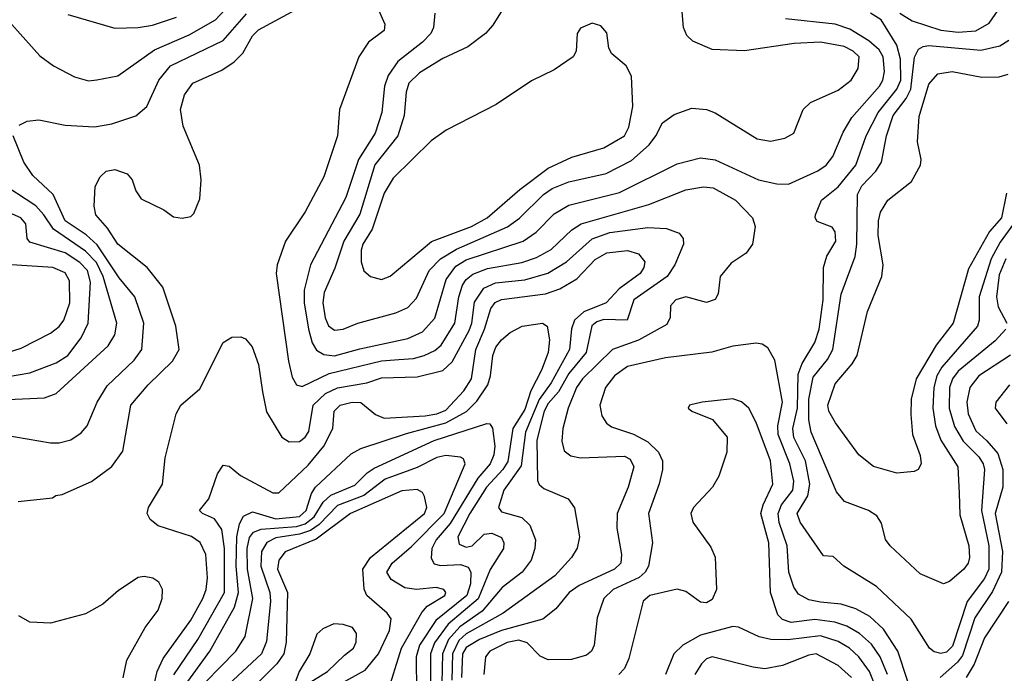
# Model space of a CAD drawing. Extents: x 997028 to 1115134, y 536408 to 618974.
# Tile 14 of 256: x 1000520 to 1003882, y 555569 to 557802. Entities that reach past the tile are written whole.
import ezdxf

# ---------------------------------------------------------------- set-up
doc = ezdxf.new("R2010")
doc.units = 0

msp = doc.modelspace()

# ---------------------------------------------------------------- linework, layer by layer
at = {"layer": '0CON10XD'}
for points in [[(1000425, 557861.1), (1000589.2, 557679.2), (1000635, 557644.5), (1000707.4, 557607.4), (1000755, 557593.5), (1000783.8, 557596.2), (1000855, 557610), (1000980.6, 557699.4), (1001099.3, 557750.7), (1001188.7, 557801.3), (1001454, 558086)], [(1002167.1, 557835), (1002136.1, 557783.9), (1002110.6, 557755), (1002050.1, 557709.9), (1001965, 557670), (1001885, 557620.3), (1001848.4, 557585), (1001839.3, 557555), (1001832.6, 557475), (1001811.1, 557405), (1001733.3, 557306.7), (1001682.1, 557137.9), (1001626.7, 557045), (1001596.7, 556953.3), (1001560.1, 556869.9), (1001554.8, 556835), (1001563.6, 556783.6), (1001575, 556756.2), (1001595, 556741.9), (1001625, 556744.7), (1001675, 556765.3), (1001805, 556800.9), (1001845, 556819.3), (1001875, 556850.5), (1001918.4, 556945), (1001956.7, 556985), (1002011.6, 557018.4), (1002185.6, 557094.4), (1002226.3, 557123.7), (1002308.8, 557205), (1002338.5, 557225), (1002395, 557248.4), (1002522.9, 557277.1), (1002609.3, 557320.7), (1002670, 557375), (1002692.7, 557405), (1002715, 557450), (1002755, 557478), (1002815, 557500), (1002865, 557495.7), (1002895, 557484.3), (1003038.8, 557395), (1003083.4, 557386.6), (1003133.2, 557396.8), (1003163.8, 557415), (1003195.7, 557495), (1003220.6, 557519.4), (1003315, 557561.5), (1003358.8, 557595), (1003383.3, 557635), (1003386.4, 557675), (1003365.9, 557695), (1003335, 557710.2), (1003254.5, 557725.5), (1003165, 557720.4), (1002995, 557695.4), (1002885, 557700.5), (1002818.7, 557728.7), (1002797.6, 557747.6), (1002787.1, 557775), (1002771.4, 557965)], [(1001705, 557927.5), (1001766.7, 557786.7), (1001764.2, 557765), (1001711.4, 557725), (1001677.8, 557675), (1001612.5, 557495), (1001605.4, 557405), (1001558.8, 557265), (1001495, 557145.7), (1001427.7, 557045), (1001398.8, 556965), (1001395.4, 556934.6), (1001437.6, 556635), (1001450.8, 556580.8), (1001465.6, 556555), (1001485, 556548.6), (1001577.2, 556592.8), (1001755, 556636.2), (1001815, 556640.7), (1001865, 556644.9), (1001901.5, 556655), (1001938.1, 556671.9), (1001959.8, 556690.2), (1002005.5, 556765), (1002019.6, 556855), (1002032.5, 556895), (1002045.2, 556915), (1002067.5, 556932.5), (1002117.7, 556952.3), (1002235, 556972.9), (1002285, 556989.3), (1002335, 557016.5), (1002405.7, 557084.3), (1002437.3, 557105), (1002668.7, 557171.3), (1002795, 557220.8), (1002855, 557231.6), (1002887.8, 557227.8), (1002964.4, 557185), (1003022.2, 557125), (1003031.9, 557095), (1003021.9, 557035), (1003000.8, 557005), (1002949.5, 556970.5), (1002911.9, 556925), (1002905.7, 556865), (1002895, 556846), (1002865, 556835.7), (1002795, 556855.4), (1002760.8, 556845), (1002742.2, 556825), (1002741.1, 556785), (1002729.6, 556760.4), (1002633, 556707), (1002544.2, 556675.8), (1002441.6, 556575), (1002421.9, 556545), (1002392.9, 556475), (1002375.3, 556405), (1002371.7, 556361.7), (1002379.3, 556329.3), (1002402.2, 556312.2), (1002435, 556305.5), (1002585, 556310.8), (1002605, 556301.1), (1002617.6, 556275), (1002598.4, 556205), (1002560.4, 556115), (1002559.2, 556065), (1002575.5, 555975), (1002573.3, 555945), (1002550.6, 555925), (1002430.6, 555869.4), (1002396.1, 555845), (1002351.1, 555788.9), (1002305.9, 555754.1), (1002165.6, 555715.6), (1002090.5, 555685), (1002045, 555657.4), (1002032.5, 555635), (1002028.3, 555555)], [(1003525, 557824.6), (1003567.7, 557797.7), (1003665, 557766.1), (1003725, 557759.1), (1003785.5, 557764.5), (1003830.2, 557789.8), (1003879, 557861)], [(1000515, 556155.8), (1000631.7, 556168.3), (1000643, 556177), (1000665, 556180), (1000765, 556224.4), (1000834.7, 556275.3), (1000871.7, 556328.3), (1000900, 556485), (1000958.5, 556555), (1001042.1, 556635), (1001064.5, 556675), (1001053.6, 556755), (1001008.4, 556888.4), (1000955.8, 556955.8), (1000854.7, 557035), (1000819.9, 557089.9), (1000779.5, 557135), (1000774.5, 557165.5), (1000778.3, 557231.7), (1000794.4, 557265.6), (1000815.7, 557284.3), (1000845, 557290.8), (1000886.7, 557275), (1000904, 557255), (1000917, 557217), (1000935, 557190), (1001012.7, 557152.7), (1001045, 557128.8), (1001075, 557123.8), (1001105, 557130), (1001115, 557140), (1001135, 557190), (1001140, 557255), (1001134, 557305), (1001078.7, 557438.7), (1001068.9, 557495), (1001082.9, 557545), (1001111.2, 557585), (1001209.8, 557630.2), (1001252.4, 557657.6), (1001282.3, 557687.7), (1001315, 557746.5), (1001335, 557767.8), (1001476.4, 557843.6)], [(1000518.1, 557441.9), (1000545, 557455.6), (1000585, 557460.5), (1000675, 557442.1), (1000775, 557436.6), (1000835, 557446), (1000916.2, 557473.8), (1000954, 557506), (1000995, 557595.4), (1001035, 557644.2), (1001215, 557731.2), (1001295, 557822.4)], [(1000685, 557820), (1000845, 557772.9), (1000925, 557775.3), (1000974, 557784), (1001055, 557811.1)], [(1001937.1, 557825), (1001933.1, 557775), (1001923.6, 557755), (1001895, 557725.2), (1001810.8, 557659.2), (1001778.2, 557611.8), (1001766, 557575), (1001757.1, 557485), (1001734.2, 557415), (1001677.5, 557325), (1001633.2, 557195), (1001512.9, 556965), (1001491.4, 556878.6), (1001491.2, 556835), (1001506.2, 556745), (1001518.4, 556698.4), (1001533.3, 556673.3), (1001558.4, 556658.4), (1001595, 556654.2), (1001682.1, 556677.9), (1001845, 556713), (1001895, 556735.7), (1001938, 556782), (1001976.8, 556915), (1002009.9, 556960.1), (1002045, 556981.6), (1002239.2, 557045), (1002283.4, 557076.6), (1002345, 557138.8), (1002395, 557169), (1002568.2, 557211.9), (1002765, 557309.2), (1002845, 557330), (1002895, 557323.2), (1003042.9, 557255), (1003105, 557241.2), (1003145, 557240), (1003245, 557285.2), (1003273.4, 557305), (1003296.9, 557335), (1003332.3, 557417.7), (1003361.9, 557468.1), (1003456.3, 557575), (1003467.3, 557595), (1003472.8, 557625), (1003468.6, 557675), (1003455, 557699.1), (1003419.9, 557729.9), (1003355, 557769.5), (1003305, 557786.4), (1003135.6, 557805.6)], [(1003887.4, 556745), (1003851.4, 556705), (1003725, 556601.2), (1003705.2, 556575), (1003694.9, 556545), (1003694, 556475), (1003712.3, 556412.3), (1003741.7, 556361.7), (1003795, 556308.6), (1003809.8, 556285), (1003814.1, 556265), (1003804.6, 556125), (1003829.7, 556005), (1003829.8, 555925), (1003815, 555892.5), (1003755.7, 555814.3), (1003705, 555661.2), (1003685, 555641.5), (1003665, 555636.2), (1003642.5, 555642.5), (1003626.5, 555655), (1003564.3, 555754.3), (1003446.1, 555866.1), (1003334.5, 555934.5), (1003298.3, 555968.3), (1003265, 555970), (1003185, 556085.5), (1003174.8, 556115), (1003211.6, 556175), (1003218.5, 556215), (1003202.9, 556295), (1003163.4, 556375), (1003159.6, 556405), (1003175.5, 556475), (1003178.6, 556591.4), (1003192.1, 556627.9), (1003235, 556698.9), (1003250.5, 556745), (1003263.3, 556845), (1003264.8, 556955.2), (1003276.3, 556993.7), (1003306.4, 557045), (1003305, 557077.5), (1003295, 557093.3), (1003243.2, 557113.2), (1003236.2, 557125), (1003238, 557135), (1003258, 557185), (1003315, 557231.3), (1003374.8, 557305), (1003410.7, 557405), (1003451.3, 557485), (1003515.6, 557564.4), (1003529.1, 557595), (1003527.3, 557667.3), (1003515.1, 557715.1), (1003461.3, 557801.3), (1003425, 557823.9)], [(1001755, 556914), (1001785, 556926.2), (1001925.7, 557044.3), (1002062.7, 557095), (1002116.6, 557125), (1002227.8, 557222.2), (1002324.6, 557295.4), (1002405, 557331.9), (1002515, 557363.8), (1002585.4, 557405), (1002600, 557435), (1002613.8, 557505), (1002608.8, 557608.8), (1002590.8, 557645), (1002542, 557685), (1002532, 557705), (1002525, 557757.5), (1002505, 557781.2), (1002475, 557790), (1002435, 557773.3), (1002423.8, 557755), (1002420, 557695), (1002410, 557675), (1002345, 557630.6), (1002267.3, 557592.7), (1002147.1, 557512.9), (1001975.8, 557425), (1001925, 557388.1), (1001795, 557260.5), (1001765, 557209.5), (1001723.6, 557086.4), (1001692.1, 557035), (1001686.5, 557015), (1001686.2, 556975), (1001695, 556944.2), (1001718, 556925), (1001755, 556914)], [(1003990.3, 557209.7), (1003868.4, 557041.6), (1003837.5, 556985), (1003796.7, 556855), (1003796.1, 556775), (1003790.9, 556755), (1003669.4, 556615), (1003652.4, 556585), (1003641.4, 556545), (1003638, 556475), (1003647.2, 556415), (1003665.6, 556365), (1003723.2, 556275), (1003728.4, 556185), (1003730.4, 556110.4), (1003760.8, 556005), (1003763.5, 555965), (1003758.5, 555945), (1003744.4, 555925), (1003695, 555882.9), (1003675, 555874.2), (1003595, 555908.9), (1003492.9, 556005), (1003476.4, 556026.4), (1003462.4, 556082.4), (1003447.5, 556107.5), (1003418, 556125), (1003336.5, 556156.5), (1003309.5, 556189.5), (1003222.8, 556392.8), (1003214.9, 556434.9), (1003214.6, 556505.4), (1003229.1, 556580.9), (1003278.7, 556641.3), (1003296.6, 556675), (1003325.2, 556864.8), (1003373.1, 556993.1), (1003378.9, 557035), (1003380.8, 557205), (1003395.6, 557235), (1003443.4, 557285), (1003463.2, 557315), (1003480, 557405), (1003502.3, 557475), (1003546.6, 557533.4), (1003562.7, 557565), (1003575.8, 557674.2), (1003589.1, 557700.9), (1003605, 557711), (1003625, 557713.9), (1003802.1, 557697.9), (1003867.4, 557712.6), (1003898.2, 557731.9)], [(1003890.3, 557209.7), (1003872.6, 557125), (1003831.9, 557078.1), (1003759.5, 556950.5), (1003707.4, 556765), (1003649.5, 556690.5), (1003581.6, 556575), (1003563.8, 556506.2), (1003562.9, 556452.9), (1003569.3, 556385), (1003595, 556313.3), (1003598.9, 556285), (1003588, 556265), (1003575, 556258.6), (1003515, 556252.5), (1003435.4, 556275.4), (1003385.6, 556315), (1003306, 556425), (1003283.4, 556465), (1003279.3, 556485), (1003305, 556557.5), (1003363.2, 556626.8), (1003379.7, 556655), (1003414.8, 556805.2), (1003463.8, 556925), (1003468.8, 556965), (1003451.8, 557065), (1003452.5, 557115), (1003459.5, 557145), (1003484.7, 557185.3), (1003565, 557249.2), (1003595.6, 557305), (1003597.8, 557325), (1003585.4, 557385.4), (1003591.5, 557471.5), (1003625, 557581.4), (1003655, 557617.3), (1003704.7, 557625.3), (1003805, 557605.3), (1003865, 557606.6), (1003895, 557615.9)], [(1000385, 556397.6), (1000625, 556356.1), (1000655, 556356), (1000695, 556366.8), (1000729.6, 556390.4), (1000750.4, 556415), (1000784.7, 556495), (1000818.3, 556551.7), (1000911.3, 556638.7), (1000937.5, 556675), (1000944.3, 556765), (1000913.3, 556855), (1000860.2, 556920.2), (1000785, 557032.5), (1000747.1, 557067.1), (1000675, 557115.2), (1000634.5, 557204.5), (1000565, 557270), (1000533.9, 557315), (1000498.1, 557405)], [(1000455, 556503.3), (1000605, 556510.3), (1000645, 556525.5), (1000821.9, 556688.1), (1000844.8, 556725.2), (1000851.4, 556765), (1000805.3, 556925), (1000782.8, 556972.8), (1000745, 557010.9), (1000636, 557086), (1000603, 557135), (1000575, 557166.5), (1000445, 557250.3)], [(1000275, 556548.3), (1000555, 556595.2), (1000645, 556629.4), (1000684.2, 556655), (1000729.6, 556715), (1000754.3, 556765), (1000762.3, 556905), (1000752.1, 556945), (1000725, 556973.1), (1000675, 557005.4), (1000555, 557041.5), (1000545.4, 557055), (1000541.5, 557105), (1000523.6, 557125), (1000475, 557147.2)], [(1000980.4, 555535), (1000989.7, 555575), (1001009.9, 555620.1), (1001105, 555750.9), (1001145.9, 555825), (1001156.7, 555855), (1001161, 555895), (1001156, 555975), (1001136.4, 556016.4), (1001106.6, 556036.6), (1000992.6, 556072.6), (1000965.9, 556095), (1000955.9, 556115), (1000960.3, 556135), (1001008.2, 556215), (1001016.6, 556305), (1001054, 556456), (1001070.5, 556485), (1001135, 556541.5), (1001215, 556699.2), (1001245, 556717.1), (1001275, 556718.1), (1001291.3, 556711.3), (1001314, 556684), (1001335, 556623.8), (1001349.4, 556530.6), (1001362.5, 556462.5), (1001415.5, 556375.5), (1001439.7, 556359.7), (1001475, 556360.7), (1001495, 556375.4), (1001507.8, 556395), (1001522.4, 556485), (1001564.7, 556525.3), (1001605, 556544.5), (1001705, 556562), (1001755, 556578.1), (1001877.7, 556582.3), (1001965, 556603.3), (1001996.5, 556633.5), (1002055, 556739.7), (1002063.8, 556765), (1002072.7, 556837.3), (1002104.7, 556885.3), (1002145, 556903.2), (1002245, 556913.1), (1002323.7, 556936.3), (1002386.8, 556975), (1002475, 557053.8), (1002535.2, 557075.2), (1002665, 557092.7), (1002729, 557089), (1002772.5, 557072.5), (1002785.5, 557055), (1002787.1, 557035), (1002757.4, 556965), (1002730.7, 556925), (1002616.7, 556845), (1002594.6, 556775.4), (1002515, 556777.8), (1002490.3, 556769.7), (1002473.4, 556756.6), (1002454.8, 556665), (1002395, 556593.4), (1002359.8, 556530.2), (1002325, 556490.5), (1002311.5, 556465), (1002286.2, 556365), (1002288, 556228), (1002293.9, 556213.9), (1002310, 556200), (1002392.5, 556165), (1002414.1, 556134.1), (1002431.9, 556035), (1002423.4, 555996.6), (1002404.8, 555965.2), (1002347.7, 555902.3), (1002171.4, 555775), (1002045, 555703.7), (1002019.4, 555680.6), (1001998.2, 555635), (1001995.4, 555545)], [(1001046.4, 555563.6), (1001128.8, 555685), (1001219.3, 555845), (1001219.3, 555995), (1001209.8, 556059.8), (1001185, 556097.3), (1001143.8, 556115), (1001134, 556125), (1001165.6, 556165), (1001195, 556250), (1001215, 556280), (1001235, 556276.7), (1001274, 556245), (1001385, 556185.4), (1001405, 556185.4), (1001505, 556280.2), (1001558.1, 556345), (1001588.8, 556405), (1001594.1, 556465), (1001614.5, 556485), (1001655, 556495.8), (1001685, 556494.8), (1001735, 556453.2), (1001765, 556441.2), (1001905, 556449.2), (1001945, 556455.8), (1001975, 556468.1), (1002036.2, 556533.8), (1002062.4, 556575), (1002077.4, 556675), (1002107.8, 556745), (1002129.3, 556815), (1002143.7, 556836.3), (1002165, 556845.9), (1002315, 556865.2), (1002365, 556882.3), (1002423.1, 556916.9), (1002485, 556982.3), (1002525, 557006.1), (1002595, 557013.1), (1002632.6, 557002.6), (1002654.6, 556975), (1002651.3, 556955), (1002638.6, 556935), (1002567.2, 556882.8), (1002523.2, 556835), (1002446.2, 556803.8), (1002414.3, 556775.7), (1002404.6, 556745.4), (1002397.1, 556675), (1002335, 556561.6), (1002293.4, 556505), (1002247.6, 556392.4), (1002232.5, 556277.5), (1002172.7, 556195), (1002155.6, 556135), (1002165, 556120.5), (1002235, 556101.8), (1002261.5, 556075), (1002280.9, 556025), (1002279.6, 555995), (1002266.8, 555955), (1002236, 555915), (1002167.5, 555862.5), (1002098.9, 555781.1), (1002022.5, 555727.5), (1001984.1, 555685), (1001964.2, 555635), (1001959.9, 555485)], [(1000345.3, 556655.3), (1000475, 556663.5), (1000525, 556680), (1000625, 556730.8), (1000655, 556753.8), (1000670.9, 556775), (1000691.2, 556835), (1000690.5, 556910.5), (1000675, 556936.9), (1000633.3, 556955), (1000475, 556965.3), (1000365, 556935.6), (1000248.8, 556845), (1000224.3, 556815.7), (1000171.7, 556778.3), (1000127.5, 556725), (1000120, 556705), (1000135, 556681.2), (1000185, 556667.5), (1000345.3, 556655.3)], [(1003887.5, 556985), (1003865, 556930.5), (1003855.4, 556855), (1003861.5, 556821.5), (1003890.4, 556765)], [(1001079.5, 555520.5), (1001169.8, 555645), (1001253.7, 555795), (1001267.1, 555845), (1001259.5, 555935), (1001261.6, 556035), (1001270.2, 556079.8), (1001283.8, 556106.2), (1001315, 556120.6), (1001395, 556097.1), (1001475, 556105.1), (1001498.6, 556125), (1001516.7, 556183.3), (1001530.2, 556205), (1001651.7, 556318.3), (1001685, 556337.6), (1001841.4, 556388.6), (1001975.4, 556424.6), (1002046.2, 556463.8), (1002080.9, 556499.1), (1002118.3, 556555), (1002127.7, 556585), (1002135.7, 556655), (1002146.5, 556683.5), (1002165, 556708.7), (1002195, 556733.4), (1002236, 556755), (1002305, 556765.3), (1002321.8, 556755), (1002328.8, 556708.8), (1002324.3, 556665), (1002302.3, 556605), (1002265.9, 556534.1), (1002245, 556469.8), (1002203.5, 556405), (1002187.3, 556292.7), (1002170, 556265), (1002114.4, 556205), (1002057.3, 556115), (1002016, 556035), (1002020.5, 556010.5), (1002045, 555999.6), (1002065.4, 556005), (1002105.9, 556044.1), (1002132.1, 556047.9), (1002165, 556033.1), (1002173.4, 556015), (1002172.4, 555995), (1002126.5, 555923.5), (1002086, 555824), (1001982.9, 555737.1), (1001936.4, 555673.6), (1001923.3, 555635), (1001923.1, 555495)], [(1003585, 555444.4), (1003518.5, 555645), (1003470.2, 555720.2), (1003423.1, 555763.1), (1003375, 555789.4), (1003325, 555805.5), (1003255, 555811.7), (1003215, 555820), (1003179.9, 555839.9), (1003163.4, 555863.4), (1003146, 555915), (1003141.2, 556005), (1003113.7, 556083.7), (1003109.5, 556115), (1003121.5, 556145), (1003160.5, 556195), (1003163.6, 556225), (1003150, 556285), (1003109.9, 556385), (1003108.7, 556415), (1003124.4, 556495), (1003098.8, 556638.8), (1003075, 556680.6), (1003055, 556693.1), (1003035, 556696.5), (1002955, 556686.2), (1002883.3, 556666.7), (1002725, 556647.3), (1002595, 556617), (1002551.2, 556585), (1002520.3, 556545), (1002501.4, 556485), (1002508.3, 556448.3), (1002523.6, 556423.6), (1002540.6, 556410.6), (1002616.2, 556386.2), (1002665, 556360.3), (1002701.5, 556325), (1002715.3, 556295.3), (1002715.3, 556265), (1002703.8, 556216.2), (1002667.5, 556115), (1002681.4, 556015), (1002667.5, 555935), (1002656.1, 555915), (1002635, 555896.6), (1002546.4, 555855), (1002514.2, 555825), (1002492, 555758), (1002481.8, 555665), (1002472.7, 555645), (1002455, 555630.5), (1002403.9, 555616.1), (1002324.9, 555614.9), (1002297.2, 555627.2), (1002253.2, 555673.2), (1002225, 555681.9), (1002185, 555674.6), (1002125.3, 555645), (1002110.6, 555625), (1002104.7, 555565)], [(1003903.9, 556656.1), (1003795, 556584.8), (1003764.8, 556545), (1003753.8, 556495), (1003759.4, 556455), (1003785, 556397.5), (1003823, 556363), (1003860.5, 556320.5), (1003877.1, 556265), (1003877.2, 556205), (1003850.6, 556115), (1003876.2, 555985), (1003872.4, 555915), (1003841.8, 555848.2), (1003781.7, 555758.3), (1003740, 555630), (1003722.7, 555607.3), (1003663.6, 555555)], [(1003900, 556555), (1003853.8, 556495), (1003851.2, 556475), (1003890.8, 556420.8)], [(1003483.5, 555565), (1003458.1, 555625), (1003428.3, 555668.3), (1003387.4, 555705), (1003345, 555729.5), (1003303.6, 555743.6), (1003235, 555753.1), (1003155, 555743.1), (1003125, 555753), (1003109.1, 555769.1), (1003083.9, 555845), (1003077.8, 556015), (1003051.3, 556115), (1003058.4, 556145), (1003091.4, 556215), (1003083.6, 556295), (1003035, 556426.2), (1003010, 556475), (1002985, 556496.7), (1002955, 556506.5), (1002850, 556495), (1002807.5, 556485), (1002802.5, 556475), (1002815, 556464.2), (1002885.8, 556435.8), (1002935.9, 556375.9), (1002934.3, 556325), (1002908, 556242), (1002885.8, 556205), (1002821.4, 556135), (1002811.4, 556115), (1002819.2, 556085), (1002880.2, 556000.2), (1002895.3, 555965.3), (1002899.2, 555855), (1002885, 555820.9), (1002865, 555809.6), (1002845, 555811.5), (1002795, 555848.9), (1002765, 555856.9), (1002672, 555835), (1002649.2, 555815), (1002600.1, 555619.9), (1002585.4, 555585), (1002566.5, 555565)], [(1001102.6, 555485), (1001258.6, 555645), (1001289.5, 555695), (1001316.6, 555825), (1001298.4, 555925), (1001296.8, 555995), (1001305, 556032.8), (1001318.3, 556051.7), (1001345, 556061.6), (1001465, 556070.8), (1001495, 556079.8), (1001526, 556104), (1001556.7, 556153.3), (1001582.8, 556177.2), (1001665, 556212), (1001706.1, 556253.9), (1001730.2, 556269.8), (1001935, 556364.9), (1002115, 556422.9), (1002125, 556421.1), (1002135, 556406), (1002142, 556345), (1002139.5, 556315), (1002127, 556285), (1002084.8, 556235.2), (1001989.6, 556080.4), (1001942.5, 556025), (1001927.1, 555995), (1001925, 555962.5), (1001935, 555943.6), (1001957.1, 555937.1), (1002025, 555941.2), (1002051.6, 555931.6), (1002061, 555915), (1002059.1, 555875), (1002046.7, 555835), (1001940.6, 555749.4), (1001885.1, 555665), (1001874.3, 555625), (1001875.4, 555505)], [(1001775, 555497.5), (1001823.3, 555655), (1001893, 555777), (1001911.8, 555798.2), (1001972.1, 555835), (1001974.7, 555845), (1001968, 555855), (1001941.7, 555861.7), (1001875, 555855.2), (1001835, 555860.8), (1001789.1, 555889.1), (1001774.2, 555915), (1001791.7, 555945), (1001858.3, 556001.7), (1001969, 556115), (1002041.1, 556285), (1002035, 556301.4), (1002025, 556307.7), (1001975, 556313), (1001945, 556305.9), (1001877.7, 556272.3), (1001768.2, 556231.8), (1001695, 556176.6), (1001605, 556142.8), (1001542.3, 556077.7), (1001512.9, 556057.1), (1001475, 556043.9), (1001395, 556032.4), (1001363.8, 556016.2), (1001345.5, 555985), (1001343.8, 555935), (1001373.9, 555845), (1001376.4, 555815), (1001362.4, 555677.6), (1001346.3, 555635), (1001216.1, 555515)], [(1001577.7, 555512.3), (1001699.9, 555580.1), (1001745.6, 555635), (1001782.5, 555715), (1001788.2, 555755), (1001774.8, 555774.8), (1001705.3, 555835), (1001696.1, 555856.1), (1001691.5, 555925), (1001718.3, 555965), (1001901.9, 556115), (1001910.3, 556135), (1001902.9, 556172.9), (1001895, 556186.5), (1001877, 556197), (1001825, 556192.3), (1001649.2, 556115), (1001532.7, 556027.3), (1001426.4, 555983.6), (1001405, 555955.6), (1001400.9, 555925), (1001434.2, 555845), (1001429.8, 555675), (1001421.6, 555635), (1001398.2, 555601.8), (1001333.2, 555536.8)], [(1000873.6, 555553.6), (1000885.8, 555614.2), (1000948.1, 555725), (1000992.9, 555785), (1001007.1, 555825), (1001007.5, 555855), (1000995, 555880), (1000975, 555893.8), (1000945, 555899.2), (1000925, 555896), (1000857.6, 555852.4), (1000804.4, 555805.6), (1000745, 555772), (1000625, 555740), (1000555, 555744), (1000517.5, 555765)], [(1003896.2, 555813.8), (1003815, 555690.5), (1003779.2, 555600.8), (1003752.1, 555555)], [(1001499.6, 555530.4), (1001570.6, 555575), (1001628.8, 555631.2), (1001659.4, 555655), (1001668.5, 555675), (1001670, 555705), (1001656.2, 555725), (1001625, 555735.7), (1001592.3, 555737.7), (1001555, 555721.2), (1001535, 555703.3), (1001511.1, 555635), (1001474, 555575), (1001452.6, 555517.4)], [(1003445.9, 555515), (1003421.6, 555575), (1003386, 555625), (1003353.3, 555655), (1003315, 555677.7), (1003255, 555697.1), (1003143.6, 555683.6), (1003084.8, 555684.8), (1003045, 555694), (1002975, 555727.1), (1002955, 555728.5), (1002845, 555699.3), (1002784.5, 555665.5), (1002754, 555635), (1002725.3, 555565)], [(1003360, 555555), (1003315, 555596.2), (1003240, 555635), (1003215, 555631.2), (1003125, 555595.8), (1003065, 555584.8), (1003025, 555589.5), (1002885, 555625.8), (1002865, 555618), (1002848.7, 555601.3), (1002825.2, 555564.8)]]:
    msp.add_lwpolyline(points, dxfattribs=at)

doc.saveas('drawing.dxf')
